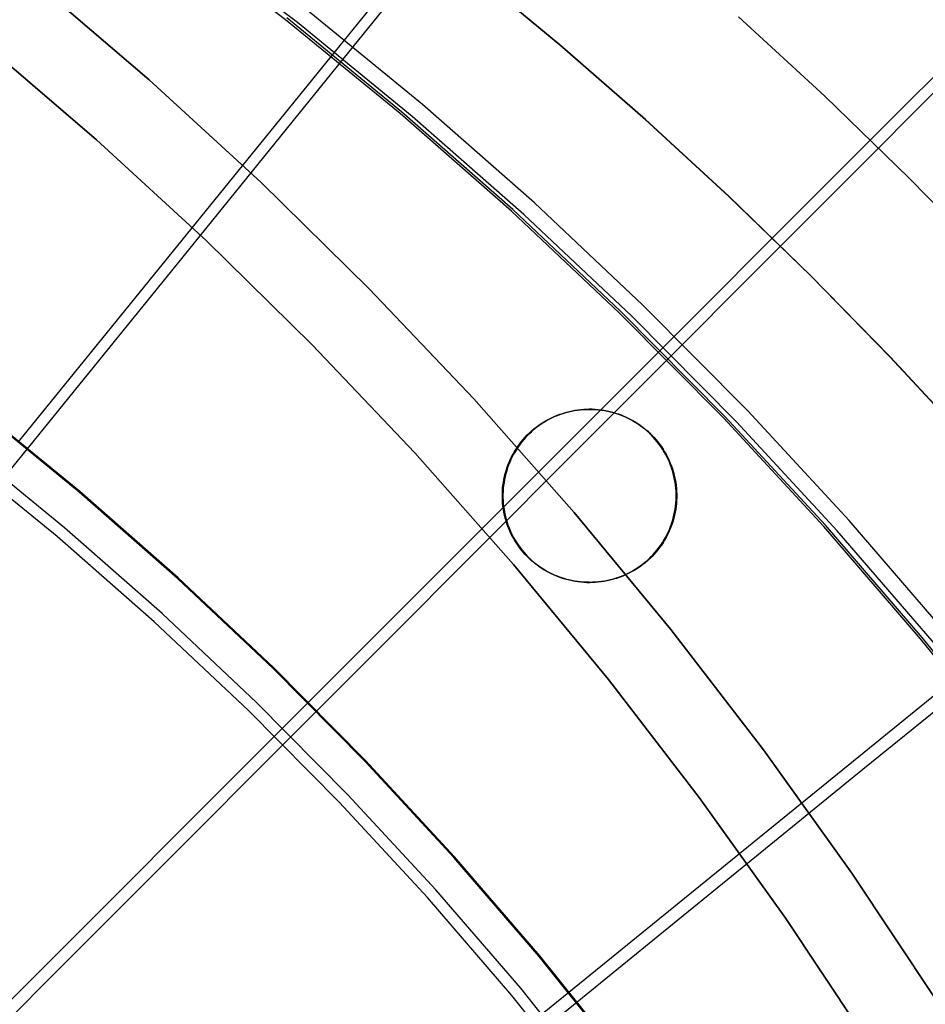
# Model space of a CAD drawing. Header units: millimetres. Extents: x 20498 to 21098, y 1199 to 1799.
# Tile 97 of 110: x 20915 to 20959, y 1616 to 1664. Entities that reach past the tile are written whole.
import ezdxf

# ---------------------------------------------------------------- set-up
doc = ezdxf.new("R2010")
doc.units = ezdxf.units.MM
doc.layers.add('Rico Pouf Ferm Living', color=7, linetype='Continuous', true_color=0x000000)

msp = doc.modelspace()

# ---------------------------------------------------------------- linework, layer by layer
at = {"layer": 'Rico Pouf Ferm Living'}
for p, q in [((20936.811, 1670.668, 57.379), (20929.932, 1662.197, 56.566)), ((20927.687, 1663.993, 56.568), (20921.892, 1668.406, 56.573)), ((20928.27, 1663.856, 386.883), (20922.46, 1668.281, 386.888)), ((20930.521, 1662.055, 386.88), (20934.12, 1666.496, 383.957)), ((20941.185, 1662.753, 0.069), (20936.891, 1666.313, 0.066)), ((20936.894, 1666.313, 5.457), (20941.188, 1662.753, 5.46)), ((20941.191, 1662.752, 10.852), (20936.897, 1666.312, 10.849)), ((20941.191, 1662.752, 10.852), (20936.897, 1666.312, 10.849)), ((20936.897, 1666.312, 10.849), (20941.191, 1662.752, 10.852)), ((20936.9, 1666.312, 15.203), (20941.193, 1662.752, 15.206)), ((20936.902, 1666.311, 19.558), (20941.196, 1662.751, 19.561)), ((20920.986, 1661.033, 54.798), (20915.315, 1665.885, 54.794)), ((20915.315, 1665.885, 54.794), (20920.986, 1661.033, 54.798)), ((20934.426, 1659.821, 388.696), (20928.752, 1664.462, 388.702)), ((20954.215, 1660.232, 10.86), (20949.975, 1664.134, 10.857)), ((20949.978, 1664.134, 15.211), (20954.217, 1660.232, 15.214)), ((20949.98, 1664.133, 19.566), (20954.22, 1660.231, 19.569)), ((20933.325, 1659.382, 56.562), (20927.687, 1663.993, 56.568)), ((20933.391, 1659.465, 54.565), (20927.75, 1664.078, 54.571)), ((20933.923, 1659.232, 386.877), (20928.27, 1663.856, 386.883)), ((20912.815, 1662.854, 59.823), (20918.382, 1658.091, 59.827)), ((20918.382, 1658.091, 59.827), (20912.815, 1662.854, 59.823)), ((20945.388, 1659.081, 0.072), (20941.185, 1662.753, 0.069)), ((20941.188, 1662.753, 5.46), (20945.391, 1659.08, 5.463)), ((20945.395, 1659.079, 10.855), (20941.191, 1662.752, 10.852)), ((20945.395, 1659.079, 10.855), (20941.191, 1662.752, 10.852)), ((20941.191, 1662.752, 10.852), (20945.395, 1659.079, 10.855)), ((20941.193, 1662.752, 15.206), (20945.397, 1659.079, 15.209)), ((20941.196, 1662.751, 19.561), (20945.399, 1659.079, 19.564)), ((20961.467, 1663.081, 58.554), (20957.662, 1659.277, 57.902)), ((20929.932, 1662.197, 56.566), (20914.54, 1643.241, 55.532)), ((20926.338, 1656.894, 390.001), (20930.521, 1662.055, 386.88)), ((20958.67, 1659.498, 377.413), (20960.599, 1661.431, 375.644)), ((20926.485, 1655.989, 54.802), (20920.986, 1661.033, 54.798)), ((20920.986, 1661.033, 54.798), (20926.485, 1655.989, 54.802)), ((20939.936, 1654.986, 388.689), (20934.426, 1659.821, 388.696)), ((20958.353, 1656.221, 10.863), (20954.215, 1660.232, 10.86)), ((20954.217, 1660.232, 15.214), (20958.355, 1656.221, 15.217)), ((20954.22, 1660.231, 19.569), (20958.357, 1656.22, 19.572)), ((20938.799, 1654.578, 56.556), (20933.325, 1659.382, 56.562)), ((20938.868, 1654.658, 54.559), (20933.391, 1659.465, 54.565)), ((20957.662, 1659.277, 57.902), (20953.766, 1655.383, 57.358)), ((20956.712, 1657.535, 379.127), (20958.67, 1659.498, 377.413)), ((20939.412, 1654.415, 386.87), (20933.923, 1659.232, 386.877)), ((20949.498, 1655.298, 0.075), (20945.388, 1659.081, 0.072)), ((20945.391, 1659.08, 5.463), (20949.501, 1655.298, 5.466)), ((20949.504, 1655.297, 10.857), (20945.395, 1659.079, 10.855)), ((20949.504, 1655.297, 10.857), (20945.395, 1659.079, 10.855)), ((20945.395, 1659.079, 10.855), (20949.504, 1655.297, 10.857)), ((20945.397, 1659.079, 15.209), (20949.507, 1655.297, 15.212)), ((20945.399, 1659.079, 19.564), (20949.509, 1655.296, 19.567)), ((20918.382, 1658.091, 59.827), (20923.782, 1653.138, 59.831)), ((20923.782, 1653.138, 59.831), (20918.382, 1658.091, 59.827)), ((20954.731, 1655.55, 380.786), (20956.712, 1657.535, 379.127)), ((20922.088, 1651.652, 392.9), (20926.338, 1656.894, 390.001)), ((20931.807, 1650.758, 54.806), (20926.485, 1655.989, 54.802)), ((20926.485, 1655.989, 54.802), (20931.807, 1650.758, 54.806)), ((20962.385, 1652.105, 10.866), (20958.353, 1656.221, 10.863)), ((20958.355, 1656.221, 15.217), (20962.387, 1652.105, 15.22)), ((20958.357, 1656.22, 19.572), (20962.39, 1652.104, 19.575)), ((20952.731, 1653.547, 382.39), (20954.731, 1655.55, 380.786)), ((20945.274, 1649.963, 388.683), (20939.936, 1654.986, 388.689)), ((20953.766, 1655.383, 57.358), (20946.048, 1647.667, 56.546)), ((20953.509, 1651.41, 0.077), (20949.498, 1655.298, 0.075)), ((20949.501, 1655.298, 5.466), (20953.512, 1651.41, 5.469)), ((20953.515, 1651.409, 10.86), (20949.504, 1655.297, 10.857)), ((20953.515, 1651.409, 10.86), (20949.504, 1655.297, 10.857)), ((20949.504, 1655.297, 10.857), (20953.515, 1651.409, 10.86)), ((20949.507, 1655.297, 15.212), (20953.518, 1651.409, 15.215)), ((20949.509, 1655.296, 19.567), (20953.52, 1651.408, 19.569)), ((20944.104, 1649.586, 56.549), (20938.799, 1654.578, 56.556)), ((20944.175, 1649.664, 54.552), (20938.868, 1654.658, 54.559)), ((20944.731, 1649.41, 386.864), (20939.412, 1654.415, 386.87)), ((20950.72, 1651.531, 383.937), (20952.731, 1653.547, 382.39)), ((20923.782, 1653.138, 59.831), (20929.007, 1648.002, 59.835)), ((20929.007, 1648.002, 59.835), (20923.782, 1653.138, 59.831)), ((20917.794, 1646.356, 395.577), (20922.088, 1651.652, 392.9)), ((20946.681, 1647.485, 386.861), (20950.72, 1651.531, 383.937)), ((20957.418, 1647.42, 0.08), (20953.509, 1651.41, 0.077)), ((20953.512, 1651.41, 5.469), (20957.421, 1647.42, 5.472)), ((20957.424, 1647.419, 10.863), (20953.515, 1651.409, 10.86)), ((20957.424, 1647.419, 10.863), (20953.515, 1651.409, 10.86)), ((20953.515, 1651.409, 10.86), (20957.424, 1647.419, 10.863)), ((20953.518, 1651.409, 15.215), (20957.426, 1647.419, 15.218)), ((20953.52, 1651.408, 19.569), (20957.429, 1647.418, 19.572)), ((20936.946, 1645.346, 54.81), (20931.807, 1650.758, 54.806)), ((20931.807, 1650.758, 54.806), (20936.946, 1645.346, 54.81)), ((20949.231, 1644.414, 56.542), (20944.104, 1649.586, 56.549)), ((20949.305, 1644.489, 54.545), (20944.175, 1649.664, 54.552)), ((20950.435, 1644.757, 388.676), (20945.274, 1649.963, 388.683)), ((20949.873, 1644.223, 386.856), (20944.731, 1649.41, 386.864)), ((20946.048, 1647.667, 56.546), (20928.781, 1630.402, 55.515)), ((20929.007, 1648.002, 59.835), (20934.052, 1642.689, 59.838)), ((20934.052, 1642.689, 59.838), (20929.007, 1648.002, 59.835)), ((20941.988, 1642.785, 389.982), (20946.681, 1647.485, 386.861)), ((20961.22, 1643.332, 0.083), (20957.418, 1647.42, 0.08)), ((20957.421, 1647.42, 5.472), (20961.223, 1643.332, 5.474)), ((20961.226, 1643.331, 10.866), (20957.424, 1647.419, 10.863)), ((20961.226, 1643.331, 10.866), (20957.424, 1647.419, 10.863)), ((20957.424, 1647.419, 10.863), (20961.226, 1643.331, 10.866)), ((20957.426, 1647.419, 15.218), (20961.228, 1643.331, 15.22)), ((20957.429, 1647.418, 19.572), (20961.231, 1643.33, 19.575)), ((20913.48, 1641.035, 398.031), (20917.794, 1646.356, 395.577)), ((20941.894, 1639.76, 54.813), (20936.946, 1645.346, 54.81)), ((20936.946, 1645.346, 54.81), (20941.894, 1639.76, 54.813)), ((20917.539, 1640.754, 55.529), (20912.557, 1644.829, 55.534)), ((20917.566, 1640.792, 53.53), (20912.583, 1644.868, 53.535)), ((20941.609, 1644.716, 10.854), (20941.753, 1644.749, 10.854)), ((20941.624, 1644.714, 38.07), (20941.768, 1644.746, 38.07)), ((20941.753, 1644.749, 10.854), (20941.898, 1644.776, 10.854)), ((20941.768, 1644.746, 38.07), (20941.913, 1644.773, 38.07)), ((20941.928, 1644.77, 65.286), (20941.784, 1644.743, 65.286)), ((20941.898, 1644.776, 10.854), (20942.043, 1644.798, 10.854)), ((20941.913, 1644.773, 38.07), (20942.059, 1644.795, 38.07)), ((20942.074, 1644.793, 65.286), (20941.928, 1644.77, 65.286)), ((20942.043, 1644.798, 10.854), (20942.19, 1644.815, 10.854)), ((20942.059, 1644.795, 38.07), (20942.205, 1644.812, 38.07)), ((20942.22, 1644.81, 65.286), (20942.074, 1644.793, 65.286)), ((20942.19, 1644.815, 10.854), (20942.336, 1644.827, 10.854)), ((20942.205, 1644.812, 38.07), (20942.352, 1644.824, 38.07)), ((20942.367, 1644.822, 65.286), (20942.22, 1644.81, 65.286)), ((20942.336, 1644.827, 10.854), (20942.484, 1644.834, 10.854)), ((20942.352, 1644.824, 38.07), (20942.499, 1644.831, 38.07)), ((20942.514, 1644.828, 65.286), (20942.367, 1644.822, 65.286)), ((20942.484, 1644.834, 10.854), (20942.631, 1644.835, 10.854)), ((20942.499, 1644.831, 38.07), (20942.646, 1644.833, 38.07)), ((20942.662, 1644.83, 65.286), (20942.514, 1644.828, 65.286)), ((20942.631, 1644.835, 10.854), (20942.662, 1644.83, 65.286)), ((20942.778, 1644.834, 10.854), (20942.631, 1644.835, 10.854)), ((20942.646, 1644.833, 38.07), (20942.794, 1644.831, 38.07)), ((20942.662, 1644.83, 65.286), (20942.809, 1644.828, 65.286)), ((20942.925, 1644.827, 10.855), (20942.778, 1644.834, 10.854)), ((20942.794, 1644.831, 38.07), (20942.941, 1644.824, 38.071)), ((20942.809, 1644.828, 65.286), (20942.956, 1644.822, 65.287)), ((20943.072, 1644.815, 10.855), (20942.925, 1644.827, 10.855)), ((20942.941, 1644.824, 38.071), (20943.088, 1644.812, 38.071)), ((20942.956, 1644.822, 65.287), (20943.103, 1644.81, 65.287)), ((20943.219, 1644.798, 10.855), (20943.072, 1644.815, 10.855)), ((20943.088, 1644.812, 38.071), (20943.234, 1644.795, 38.071)), ((20943.103, 1644.81, 65.287), (20943.249, 1644.793, 65.287)), ((20943.364, 1644.776, 10.855), (20943.219, 1644.798, 10.855)), ((20943.234, 1644.795, 38.071), (20943.38, 1644.773, 38.071)), ((20943.249, 1644.793, 65.287), (20943.395, 1644.77, 65.287)), ((20943.509, 1644.749, 10.855), (20943.364, 1644.776, 10.855)), ((20943.38, 1644.773, 38.071), (20943.524, 1644.746, 38.071)), ((20943.395, 1644.77, 65.287), (20943.54, 1644.743, 65.287)), ((20943.653, 1644.716, 10.855), (20943.509, 1644.749, 10.855)), ((20943.524, 1644.746, 38.071), (20943.668, 1644.714, 38.071)), ((20955.412, 1639.375, 388.668), (20950.435, 1644.757, 388.676)), ((20940.389, 1644.211, 10.853), (20940.516, 1644.285, 10.853)), ((20940.405, 1644.208, 38.069), (20940.532, 1644.283, 38.069)), ((20940.547, 1644.28, 65.285), (20940.42, 1644.205, 65.285)), ((20940.516, 1644.285, 10.853), (20940.646, 1644.355, 10.853)), ((20940.532, 1644.283, 38.069), (20940.661, 1644.353, 38.069)), ((20940.677, 1644.35, 65.285), (20940.547, 1644.28, 65.285)), ((20940.646, 1644.355, 10.853), (20940.778, 1644.421, 10.853)), ((20940.661, 1644.353, 38.069), (20940.793, 1644.419, 38.069)), ((20940.808, 1644.416, 65.285), (20940.677, 1644.35, 65.285)), ((20940.778, 1644.421, 10.853), (20940.912, 1644.482, 10.853)), ((20940.793, 1644.419, 38.069), (20940.927, 1644.48, 38.069)), ((20940.942, 1644.477, 65.285), (20940.808, 1644.416, 65.285)), ((20940.912, 1644.482, 10.853), (20941.048, 1644.539, 10.853)), ((20940.927, 1644.48, 38.069), (20941.063, 1644.536, 38.069)), ((20941.079, 1644.534, 65.285), (20940.942, 1644.477, 65.285)), ((20941.048, 1644.539, 10.853), (20941.186, 1644.59, 10.853)), ((20941.063, 1644.536, 38.069), (20941.201, 1644.588, 38.069)), ((20941.216, 1644.585, 65.285), (20941.079, 1644.534, 65.285)), ((20941.186, 1644.59, 10.853), (20941.325, 1644.637, 10.854)), ((20941.201, 1644.588, 38.069), (20941.341, 1644.635, 38.07)), ((20941.356, 1644.632, 65.286), (20941.216, 1644.585, 65.285)), ((20941.325, 1644.637, 10.854), (20941.467, 1644.679, 10.854)), ((20941.341, 1644.635, 38.07), (20941.482, 1644.677, 38.07)), ((20941.497, 1644.674, 65.286), (20941.356, 1644.632, 65.286)), ((20941.467, 1644.679, 10.854), (20941.609, 1644.716, 10.854)), ((20941.482, 1644.677, 38.07), (20941.624, 1644.714, 38.07)), ((20941.64, 1644.711, 65.286), (20941.497, 1644.674, 65.286)), ((20941.784, 1644.743, 65.286), (20941.64, 1644.711, 65.286)), ((20943.54, 1644.743, 65.287), (20943.684, 1644.711, 65.287)), ((20943.795, 1644.679, 10.855), (20943.653, 1644.716, 10.855)), ((20943.668, 1644.714, 38.071), (20943.811, 1644.677, 38.071)), ((20943.684, 1644.711, 65.287), (20943.826, 1644.674, 65.287)), ((20943.937, 1644.637, 10.855), (20943.795, 1644.679, 10.855)), ((20943.811, 1644.677, 38.071), (20943.952, 1644.635, 38.071)), ((20943.826, 1644.674, 65.287), (20943.967, 1644.632, 65.287)), ((20944.076, 1644.59, 10.855), (20943.937, 1644.637, 10.855)), ((20943.952, 1644.635, 38.071), (20944.092, 1644.588, 38.071)), ((20943.967, 1644.632, 65.287), (20944.107, 1644.585, 65.287)), ((20944.214, 1644.539, 10.855), (20944.076, 1644.59, 10.855)), ((20944.092, 1644.588, 38.071), (20944.23, 1644.536, 38.071)), ((20944.107, 1644.585, 65.287), (20944.245, 1644.534, 65.287)), ((20944.35, 1644.482, 10.855), (20944.214, 1644.539, 10.855)), ((20944.23, 1644.536, 38.071), (20944.366, 1644.48, 38.071)), ((20944.245, 1644.534, 65.287), (20944.381, 1644.477, 65.287)), ((20944.484, 1644.421, 10.856), (20944.35, 1644.482, 10.855)), ((20944.366, 1644.48, 38.071), (20944.5, 1644.419, 38.072)), ((20944.381, 1644.477, 65.287), (20944.515, 1644.416, 65.288)), ((20944.616, 1644.355, 10.856), (20944.484, 1644.421, 10.856)), ((20944.5, 1644.419, 38.072), (20944.632, 1644.353, 38.072)), ((20944.515, 1644.416, 65.288), (20944.647, 1644.35, 65.288)), ((20944.746, 1644.285, 10.856), (20944.616, 1644.355, 10.856)), ((20944.632, 1644.353, 38.072), (20944.761, 1644.283, 38.072)), ((20944.647, 1644.35, 65.288), (20944.777, 1644.28, 65.288)), ((20944.873, 1644.211, 10.856), (20944.746, 1644.285, 10.856)), ((20944.761, 1644.283, 38.072), (20944.888, 1644.208, 38.072)), ((20944.777, 1644.28, 65.288), (20944.904, 1644.205, 65.288)), ((20954.177, 1639.066, 56.534), (20949.231, 1644.414, 56.542)), ((20954.253, 1639.139, 54.537), (20949.305, 1644.489, 54.545)), ((20939.797, 1643.774, 10.853), (20939.909, 1643.869, 10.853)), ((20939.813, 1643.771, 38.069), (20939.925, 1643.867, 38.069)), ((20939.94, 1643.864, 65.285), (20939.828, 1643.769, 65.285)), ((20939.909, 1643.869, 10.853), (20940.025, 1643.961, 10.853)), ((20939.925, 1643.867, 38.069), (20940.04, 1643.958, 38.069)), ((20940.056, 1643.956, 65.285), (20939.94, 1643.864, 65.285)), ((20940.025, 1643.961, 10.853), (20940.143, 1644.048, 10.853)), ((20940.04, 1643.958, 38.069), (20940.159, 1644.046, 38.069)), ((20940.174, 1644.043, 65.285), (20940.056, 1643.956, 65.285)), ((20940.143, 1644.048, 10.853), (20940.265, 1644.132, 10.853)), ((20940.159, 1644.046, 38.069), (20940.28, 1644.129, 38.069)), ((20940.296, 1644.126, 65.285), (20940.174, 1644.043, 65.285)), ((20940.265, 1644.132, 10.853), (20940.389, 1644.211, 10.853)), ((20940.28, 1644.129, 38.069), (20940.405, 1644.208, 38.069)), ((20940.42, 1644.205, 65.285), (20940.296, 1644.126, 65.285)), ((20944.997, 1644.132, 10.856), (20944.873, 1644.211, 10.856)), ((20944.888, 1644.208, 38.072), (20945.012, 1644.129, 38.072)), ((20944.904, 1644.205, 65.288), (20945.028, 1644.126, 65.288)), ((20945.119, 1644.048, 10.856), (20944.997, 1644.132, 10.856)), ((20945.012, 1644.129, 38.072), (20945.134, 1644.046, 38.072)), ((20945.028, 1644.126, 65.288), (20945.149, 1644.043, 65.288)), ((20945.237, 1643.961, 10.856), (20945.119, 1644.048, 10.856)), ((20945.134, 1644.046, 38.072), (20945.253, 1643.958, 38.072)), ((20945.149, 1644.043, 65.288), (20945.268, 1643.956, 65.288)), ((20945.353, 1643.869, 10.856), (20945.237, 1643.961, 10.856)), ((20945.253, 1643.958, 38.072), (20945.368, 1643.867, 38.072)), ((20945.268, 1643.956, 65.288), (20945.383, 1643.864, 65.288)), ((20945.465, 1643.774, 10.856), (20945.353, 1643.869, 10.856)), ((20945.368, 1643.867, 38.072), (20945.48, 1643.771, 38.072)), ((20945.383, 1643.864, 65.288), (20945.496, 1643.769, 65.288)), ((20954.832, 1638.861, 386.849), (20949.873, 1644.223, 386.856)), ((20939.289, 1643.242, 10.852), (20939.383, 1643.355, 10.853)), ((20939.305, 1643.239, 38.068), (20939.399, 1643.352, 38.069)), ((20939.414, 1643.35, 65.285), (20939.32, 1643.236, 65.284)), ((20939.383, 1643.355, 10.853), (20939.481, 1643.465, 10.853)), ((20939.399, 1643.352, 38.069), (20939.497, 1643.462, 38.069)), ((20939.512, 1643.46, 65.285), (20939.414, 1643.35, 65.285)), ((20939.481, 1643.465, 10.853), (20939.583, 1643.572, 10.853)), ((20939.497, 1643.462, 38.069), (20939.598, 1643.569, 38.069)), ((20939.614, 1643.566, 65.285), (20939.512, 1643.46, 65.285)), ((20939.583, 1643.572, 10.853), (20939.688, 1643.675, 10.853)), ((20939.598, 1643.569, 38.069), (20939.704, 1643.672, 38.069)), ((20939.719, 1643.669, 65.285), (20939.614, 1643.566, 65.285)), ((20939.688, 1643.675, 10.853), (20939.797, 1643.774, 10.853)), ((20939.704, 1643.672, 38.069), (20939.813, 1643.771, 38.069)), ((20939.828, 1643.769, 65.285), (20939.719, 1643.669, 65.285)), ((20945.574, 1643.675, 10.856), (20945.465, 1643.774, 10.856)), ((20945.48, 1643.771, 38.072), (20945.589, 1643.672, 38.072)), ((20945.496, 1643.769, 65.288), (20945.604, 1643.669, 65.288)), ((20945.679, 1643.572, 10.856), (20945.574, 1643.675, 10.856)), ((20945.589, 1643.672, 38.072), (20945.694, 1643.569, 38.072)), ((20945.604, 1643.669, 65.288), (20945.71, 1643.566, 65.288)), ((20945.781, 1643.465, 10.856), (20945.679, 1643.572, 10.856)), ((20945.694, 1643.569, 38.072), (20945.796, 1643.462, 38.072)), ((20945.71, 1643.566, 65.288), (20945.812, 1643.46, 65.288)), ((20945.879, 1643.355, 10.856), (20945.781, 1643.465, 10.856)), ((20945.796, 1643.462, 38.072), (20945.894, 1643.352, 38.072)), ((20945.812, 1643.46, 65.288), (20945.909, 1643.35, 65.288)), ((20945.973, 1643.242, 10.857), (20945.879, 1643.355, 10.856)), ((20945.894, 1643.352, 38.072), (20945.988, 1643.239, 38.073)), ((20945.909, 1643.35, 65.288), (20946.004, 1643.236, 65.289)), ((20916.812, 1639.005, 399.934), (20911.871, 1643.047, 399.939)), ((20938.954, 1642.758, 10.852), (20939.031, 1642.883, 10.852)), ((20938.969, 1642.755, 38.068), (20939.047, 1642.88, 38.068)), ((20939.062, 1642.878, 65.284), (20938.985, 1642.752, 65.284)), ((20939.031, 1642.883, 10.852), (20939.113, 1643.005, 10.852)), ((20939.047, 1642.88, 38.068), (20939.128, 1643.003, 38.068)), ((20939.144, 1643, 65.284), (20939.062, 1642.878, 65.284)), ((20939.113, 1643.005, 10.852), (20939.199, 1643.125, 10.852)), ((20939.128, 1643.003, 38.068), (20939.214, 1643.122, 38.068)), ((20939.23, 1643.12, 65.284), (20939.144, 1643, 65.284)), ((20939.199, 1643.125, 10.852), (20939.289, 1643.242, 10.852)), ((20939.214, 1643.122, 38.068), (20939.305, 1643.239, 38.068)), ((20939.32, 1643.236, 65.284), (20939.23, 1643.12, 65.284)), ((20946.063, 1643.125, 10.857), (20945.973, 1643.242, 10.857)), ((20945.988, 1643.239, 38.073), (20946.078, 1643.122, 38.073)), ((20946.004, 1643.236, 65.289), (20946.094, 1643.12, 65.289)), ((20946.149, 1643.005, 10.857), (20946.063, 1643.125, 10.857)), ((20946.078, 1643.122, 38.073), (20946.164, 1643.003, 38.073)), ((20946.094, 1643.12, 65.289), (20946.18, 1643, 65.289)), ((20946.231, 1642.883, 10.857), (20946.149, 1643.005, 10.857)), ((20946.164, 1643.003, 38.073), (20946.246, 1642.88, 38.073)), ((20946.18, 1643, 65.289), (20946.262, 1642.878, 65.289)), ((20946.308, 1642.758, 10.857), (20946.231, 1642.883, 10.857)), ((20946.246, 1642.88, 38.073), (20946.324, 1642.755, 38.073)), ((20946.262, 1642.878, 65.289), (20946.339, 1642.752, 65.289)), ((20916.445, 1638.576, 398.028), (20911.519, 1642.605, 398.033)), ((20934.052, 1642.689, 59.838), (20938.911, 1637.205, 59.842)), ((20938.911, 1637.205, 59.842), (20934.052, 1642.689, 59.838)), ((20937.22, 1638.01, 392.882), (20941.988, 1642.785, 389.982)), ((20938.688, 1642.232, 10.852), (20938.748, 1642.367, 10.852)), ((20938.704, 1642.229, 38.068), (20938.763, 1642.364, 38.068)), ((20938.779, 1642.362, 65.284), (20938.719, 1642.227, 65.284)), ((20938.748, 1642.367, 10.852), (20938.812, 1642.499, 10.852)), ((20938.763, 1642.364, 38.068), (20938.827, 1642.497, 38.068)), ((20938.843, 1642.494, 65.284), (20938.779, 1642.362, 65.284)), ((20938.812, 1642.499, 10.852), (20938.881, 1642.63, 10.852)), ((20938.827, 1642.497, 38.068), (20938.896, 1642.627, 38.068)), ((20938.911, 1642.625, 65.284), (20938.843, 1642.494, 65.284)), ((20938.881, 1642.63, 10.852), (20938.954, 1642.758, 10.852)), ((20938.896, 1642.627, 38.068), (20938.969, 1642.755, 38.068)), ((20938.985, 1642.752, 65.284), (20938.911, 1642.625, 65.284)), ((20946.381, 1642.63, 10.857), (20946.308, 1642.758, 10.857)), ((20946.324, 1642.755, 38.073), (20946.397, 1642.627, 38.073)), ((20946.339, 1642.752, 65.289), (20946.412, 1642.625, 65.289)), ((20946.45, 1642.499, 10.857), (20946.381, 1642.63, 10.857)), ((20946.397, 1642.627, 38.073), (20946.465, 1642.497, 38.073)), ((20946.412, 1642.625, 65.289), (20946.481, 1642.494, 65.289)), ((20946.514, 1642.367, 10.857), (20946.45, 1642.499, 10.857)), ((20946.465, 1642.497, 38.073), (20946.53, 1642.364, 38.073)), ((20946.481, 1642.494, 65.289), (20946.545, 1642.362, 65.289)), ((20946.574, 1642.232, 10.857), (20946.514, 1642.367, 10.857)), ((20946.53, 1642.364, 38.073), (20946.589, 1642.229, 38.073)), ((20946.545, 1642.362, 65.289), (20946.604, 1642.227, 65.289)), ((20938.538, 1641.816, 10.852), (20938.583, 1641.957, 10.852)), ((20938.554, 1641.814, 38.068), (20938.599, 1641.954, 38.068)), ((20938.614, 1641.951, 65.284), (20938.569, 1641.811, 65.284)), ((20938.583, 1641.957, 10.852), (20938.633, 1642.095, 10.852)), ((20938.599, 1641.954, 38.068), (20938.649, 1642.093, 38.068)), ((20938.664, 1642.09, 65.284), (20938.614, 1641.951, 65.284)), ((20938.633, 1642.095, 10.852), (20938.688, 1642.232, 10.852)), ((20938.649, 1642.093, 38.068), (20938.704, 1642.229, 38.068)), ((20938.719, 1642.227, 65.284), (20938.664, 1642.09, 65.284)), ((20946.628, 1642.095, 10.857), (20946.574, 1642.232, 10.857)), ((20946.589, 1642.229, 38.073), (20946.644, 1642.093, 38.073)), ((20946.604, 1642.227, 65.289), (20946.659, 1642.09, 65.289)), ((20946.678, 1641.957, 10.857), (20946.628, 1642.095, 10.857)), ((20946.644, 1642.093, 38.073), (20946.694, 1641.954, 38.073)), ((20946.659, 1642.09, 65.289), (20946.709, 1641.951, 65.289)), ((20946.724, 1641.816, 10.857), (20946.678, 1641.957, 10.857)), ((20946.694, 1641.954, 38.073), (20946.739, 1641.814, 38.073)), ((20946.709, 1641.951, 65.289), (20946.754, 1641.811, 65.289)), ((20938.407, 1641.242, 10.852), (20938.432, 1641.388, 10.852)), ((20938.422, 1641.24, 38.068), (20938.448, 1641.385, 38.068)), ((20938.432, 1641.388, 10.852), (20938.463, 1641.532, 10.852)), ((20938.463, 1641.382, 65.284), (20938.438, 1641.237, 65.284)), ((20938.448, 1641.385, 38.068), (20938.478, 1641.529, 38.068)), ((20938.463, 1641.532, 10.852), (20938.498, 1641.675, 10.852)), ((20938.493, 1641.527, 65.284), (20938.463, 1641.382, 65.284)), ((20938.478, 1641.529, 38.068), (20938.513, 1641.672, 38.068)), ((20938.529, 1641.67, 65.284), (20938.493, 1641.527, 65.284)), ((20938.498, 1641.675, 10.852), (20938.538, 1641.816, 10.852)), ((20938.513, 1641.672, 38.068), (20938.554, 1641.814, 38.068)), ((20938.569, 1641.811, 65.284), (20938.529, 1641.67, 65.284)), ((20946.764, 1641.675, 10.857), (20946.724, 1641.816, 10.857)), ((20946.739, 1641.814, 38.073), (20946.779, 1641.672, 38.073)), ((20946.754, 1641.811, 65.289), (20946.795, 1641.67, 65.289)), ((20946.799, 1641.532, 10.857), (20946.764, 1641.675, 10.857)), ((20946.779, 1641.672, 38.073), (20946.815, 1641.529, 38.073)), ((20946.795, 1641.67, 65.289), (20946.83, 1641.527, 65.289)), ((20946.83, 1641.388, 10.857), (20946.799, 1641.532, 10.857)), ((20946.815, 1641.529, 38.073), (20946.845, 1641.385, 38.073)), ((20946.83, 1641.527, 65.289), (20946.861, 1641.382, 65.289)), ((20946.855, 1641.242, 10.857), (20946.83, 1641.388, 10.857)), ((20946.845, 1641.385, 38.073), (20946.871, 1641.24, 38.073)), ((20946.861, 1641.382, 65.289), (20946.886, 1641.237, 65.289)), ((20938.361, 1640.803, 10.852), (20938.371, 1640.95, 10.852)), ((20938.371, 1640.95, 10.852), (20938.386, 1641.097, 10.852)), ((20938.376, 1640.8, 38.068), (20938.387, 1640.947, 38.068)), ((20938.386, 1641.097, 10.852), (20938.407, 1641.242, 10.852)), ((20938.387, 1640.947, 38.068), (20938.402, 1641.094, 38.068)), ((20938.402, 1640.945, 65.284), (20938.392, 1640.798, 65.284)), ((20938.402, 1641.094, 38.068), (20938.422, 1641.24, 38.068)), ((20938.417, 1641.091, 65.284), (20938.402, 1640.945, 65.284)), ((20938.438, 1641.237, 65.284), (20938.417, 1641.091, 65.284)), ((20946.875, 1641.097, 10.857), (20946.855, 1641.242, 10.857)), ((20946.871, 1641.24, 38.073), (20946.891, 1641.094, 38.073)), ((20946.891, 1640.95, 10.857), (20946.875, 1641.097, 10.857)), ((20946.886, 1641.237, 65.289), (20946.906, 1641.091, 65.289)), ((20946.891, 1641.094, 38.073), (20946.906, 1640.947, 38.073)), ((20946.901, 1640.803, 10.857), (20946.891, 1640.95, 10.857)), ((20946.906, 1641.091, 65.289), (20946.922, 1640.945, 65.289)), ((20946.906, 1640.947, 38.073), (20946.916, 1640.8, 38.073)), ((20946.922, 1640.945, 65.289), (20946.932, 1640.798, 65.289)), ((20922.376, 1636.509, 55.523), (20917.539, 1640.754, 55.529)), ((20922.405, 1636.546, 53.524), (20917.566, 1640.792, 53.53)), ((20938.386, 1640.577, 65.284), (20938.355, 1640.582, 10.852)), ((20938.356, 1640.656, 10.852), (20938.361, 1640.803, 10.852)), ((20938.356, 1640.509, 10.852), (20938.356, 1640.656, 10.852)), ((20938.361, 1640.361, 10.852), (20938.356, 1640.509, 10.852)), ((20938.371, 1640.653, 38.068), (20938.376, 1640.8, 38.068)), ((20938.371, 1640.506, 38.068), (20938.371, 1640.653, 38.068)), ((20938.376, 1640.359, 38.068), (20938.371, 1640.506, 38.068)), ((20938.392, 1640.798, 65.284), (20938.387, 1640.651, 65.284)), ((20938.387, 1640.651, 65.284), (20938.387, 1640.503, 65.284)), ((20938.387, 1640.503, 65.284), (20938.392, 1640.356, 65.284)), ((20946.906, 1640.656, 10.857), (20946.901, 1640.803, 10.857)), ((20946.901, 1640.361, 10.857), (20946.906, 1640.509, 10.857)), ((20946.906, 1640.509, 10.857), (20946.906, 1640.656, 10.857)), ((20946.937, 1640.577, 65.289), (20946.907, 1640.582, 10.857)), ((20946.916, 1640.8, 38.073), (20946.921, 1640.653, 38.073)), ((20946.921, 1640.506, 38.073), (20946.916, 1640.359, 38.073)), ((20946.921, 1640.653, 38.073), (20946.921, 1640.506, 38.073)), ((20946.932, 1640.798, 65.289), (20946.937, 1640.651, 65.289)), ((20946.937, 1640.503, 65.289), (20946.932, 1640.356, 65.289)), ((20946.937, 1640.651, 65.289), (20946.937, 1640.503, 65.289)), ((20938.371, 1640.214, 10.852), (20938.361, 1640.361, 10.852)), ((20938.386, 1640.068, 10.852), (20938.371, 1640.214, 10.852)), ((20938.387, 1640.212, 38.068), (20938.376, 1640.359, 38.068)), ((20938.407, 1639.922, 10.852), (20938.386, 1640.068, 10.852)), ((20938.402, 1640.065, 38.068), (20938.387, 1640.212, 38.068)), ((20938.392, 1640.356, 65.284), (20938.402, 1640.209, 65.284)), ((20938.402, 1640.209, 65.284), (20938.417, 1640.063, 65.284)), ((20938.422, 1639.919, 38.068), (20938.402, 1640.065, 38.068)), ((20938.432, 1639.777, 10.852), (20938.407, 1639.922, 10.852)), ((20938.417, 1640.063, 65.284), (20938.438, 1639.917, 65.284)), ((20938.448, 1639.774, 38.068), (20938.422, 1639.919, 38.068)), ((20938.438, 1639.917, 65.284), (20938.463, 1639.772, 65.284)), ((20946.83, 1639.777, 10.857), (20946.855, 1639.922, 10.857)), ((20946.871, 1639.919, 38.073), (20946.845, 1639.774, 38.073)), ((20946.855, 1639.922, 10.857), (20946.875, 1640.068, 10.857)), ((20946.886, 1639.917, 65.289), (20946.861, 1639.772, 65.289)), ((20946.891, 1640.065, 38.073), (20946.871, 1639.919, 38.073)), ((20946.875, 1640.068, 10.857), (20946.891, 1640.214, 10.857)), ((20946.906, 1640.063, 65.289), (20946.886, 1639.917, 65.289)), ((20946.891, 1640.214, 10.857), (20946.901, 1640.361, 10.857)), ((20946.906, 1640.212, 38.073), (20946.891, 1640.065, 38.073)), ((20946.916, 1640.359, 38.073), (20946.906, 1640.212, 38.073)), ((20946.922, 1640.209, 65.289), (20946.906, 1640.063, 65.289)), ((20946.932, 1640.356, 65.289), (20946.922, 1640.209, 65.289)), ((20938.463, 1639.633, 10.852), (20938.432, 1639.777, 10.852)), ((20938.478, 1639.63, 38.068), (20938.448, 1639.774, 38.068)), ((20938.463, 1639.772, 65.284), (20938.493, 1639.627, 65.284)), ((20938.498, 1639.49, 10.852), (20938.463, 1639.633, 10.852)), ((20938.513, 1639.487, 38.068), (20938.478, 1639.63, 38.068)), ((20938.493, 1639.627, 65.284), (20938.529, 1639.484, 65.284)), ((20938.538, 1639.348, 10.852), (20938.498, 1639.49, 10.852)), ((20938.554, 1639.345, 38.068), (20938.513, 1639.487, 38.068)), ((20938.529, 1639.484, 65.284), (20938.569, 1639.343, 65.284)), ((20946.647, 1634.007, 54.817), (20941.894, 1639.76, 54.813)), ((20941.894, 1639.76, 54.813), (20946.647, 1634.007, 54.817)), ((20946.724, 1639.348, 10.857), (20946.764, 1639.49, 10.857)), ((20946.779, 1639.487, 38.073), (20946.739, 1639.345, 38.073)), ((20946.795, 1639.484, 65.289), (20946.754, 1639.343, 65.289)), ((20946.764, 1639.49, 10.857), (20946.799, 1639.633, 10.857)), ((20946.815, 1639.63, 38.073), (20946.779, 1639.487, 38.073)), ((20946.83, 1639.627, 65.289), (20946.795, 1639.484, 65.289)), ((20946.799, 1639.633, 10.857), (20946.83, 1639.777, 10.857)), ((20946.845, 1639.774, 38.073), (20946.815, 1639.63, 38.073)), ((20946.861, 1639.772, 65.289), (20946.83, 1639.627, 65.289)), ((20921.611, 1634.794, 399.928), (20916.812, 1639.005, 399.934)), ((20938.583, 1639.208, 10.852), (20938.538, 1639.348, 10.852)), ((20938.599, 1639.205, 38.068), (20938.554, 1639.345, 38.068)), ((20938.569, 1639.343, 65.284), (20938.614, 1639.202, 65.284)), ((20938.633, 1639.069, 10.853), (20938.583, 1639.208, 10.852)), ((20938.649, 1639.066, 38.069), (20938.599, 1639.205, 38.068)), ((20938.614, 1639.202, 65.284), (20938.664, 1639.064, 65.285)), ((20938.688, 1638.932, 10.853), (20938.633, 1639.069, 10.853)), ((20938.704, 1638.93, 38.069), (20938.649, 1639.066, 38.069)), ((20938.664, 1639.064, 65.285), (20938.719, 1638.927, 65.285)), ((20946.574, 1638.932, 10.857), (20946.628, 1639.069, 10.857)), ((20946.644, 1639.066, 38.073), (20946.589, 1638.93, 38.073)), ((20946.659, 1639.064, 65.289), (20946.604, 1638.927, 65.289)), ((20946.628, 1639.069, 10.857), (20946.678, 1639.208, 10.857)), ((20946.694, 1639.205, 38.073), (20946.644, 1639.066, 38.073)), ((20946.709, 1639.202, 65.289), (20946.659, 1639.064, 65.289)), ((20946.678, 1639.208, 10.857), (20946.724, 1639.348, 10.857)), ((20946.739, 1639.345, 38.073), (20946.694, 1639.205, 38.073)), ((20946.754, 1639.343, 65.289), (20946.709, 1639.202, 65.289)), ((20958.934, 1633.55, 56.526), (20954.177, 1639.066, 56.534)), ((20959.012, 1633.62, 54.53), (20954.253, 1639.139, 54.537)), ((20960.199, 1633.824, 388.66), (20955.412, 1639.375, 388.668)), ((20921.228, 1634.378, 398.022), (20916.445, 1638.576, 398.028)), ((20938.748, 1638.798, 10.853), (20938.688, 1638.932, 10.853)), ((20938.763, 1638.795, 38.069), (20938.704, 1638.93, 38.069)), ((20938.719, 1638.927, 65.285), (20938.779, 1638.792, 65.285)), ((20938.812, 1638.665, 10.853), (20938.748, 1638.798, 10.853)), ((20938.827, 1638.662, 38.069), (20938.763, 1638.795, 38.069)), ((20938.779, 1638.792, 65.285), (20938.843, 1638.66, 65.285)), ((20938.881, 1638.535, 10.853), (20938.812, 1638.665, 10.853)), ((20938.896, 1638.532, 38.069), (20938.827, 1638.662, 38.069)), ((20938.843, 1638.66, 65.285), (20938.911, 1638.529, 65.285)), ((20938.954, 1638.407, 10.853), (20938.881, 1638.535, 10.853)), ((20938.969, 1638.404, 38.069), (20938.896, 1638.532, 38.069)), ((20938.911, 1638.529, 65.285), (20938.985, 1638.401, 65.285)), ((20946.308, 1638.407, 10.857), (20946.381, 1638.535, 10.857)), ((20946.397, 1638.532, 38.073), (20946.324, 1638.404, 38.073)), ((20946.412, 1638.529, 65.289), (20946.339, 1638.401, 65.289)), ((20946.381, 1638.535, 10.857), (20946.45, 1638.665, 10.857)), ((20946.465, 1638.662, 38.073), (20946.397, 1638.532, 38.073)), ((20946.481, 1638.66, 65.289), (20946.412, 1638.529, 65.289)), ((20946.45, 1638.665, 10.857), (20946.514, 1638.798, 10.857)), ((20946.53, 1638.795, 38.073), (20946.465, 1638.662, 38.073)), ((20946.545, 1638.792, 65.289), (20946.481, 1638.66, 65.289)), ((20946.514, 1638.798, 10.857), (20946.574, 1638.932, 10.857)), ((20946.589, 1638.93, 38.073), (20946.53, 1638.795, 38.073)), ((20946.604, 1638.927, 65.289), (20946.545, 1638.792, 65.289)), ((20959.601, 1633.331, 386.841), (20954.832, 1638.861, 386.849)), ((20932.403, 1633.186, 395.559), (20937.22, 1638.01, 392.882)), ((20939.031, 1638.281, 10.853), (20938.954, 1638.407, 10.853)), ((20939.047, 1638.279, 38.069), (20938.969, 1638.404, 38.069)), ((20938.985, 1638.401, 65.285), (20939.062, 1638.276, 65.285)), ((20939.113, 1638.159, 10.853), (20939.031, 1638.281, 10.853)), ((20939.128, 1638.156, 38.069), (20939.047, 1638.279, 38.069)), ((20939.062, 1638.276, 65.285), (20939.144, 1638.154, 65.285)), ((20939.199, 1638.039, 10.853), (20939.113, 1638.159, 10.853)), ((20939.214, 1638.037, 38.069), (20939.128, 1638.156, 38.069)), ((20939.144, 1638.154, 65.285), (20939.23, 1638.034, 65.285)), ((20939.289, 1637.923, 10.853), (20939.199, 1638.039, 10.853)), ((20939.305, 1637.92, 38.069), (20939.214, 1638.037, 38.069)), ((20939.23, 1638.034, 65.285), (20939.32, 1637.918, 65.285)), ((20945.973, 1637.923, 10.857), (20946.063, 1638.039, 10.857)), ((20946.078, 1638.037, 38.073), (20945.988, 1637.92, 38.073)), ((20946.094, 1638.034, 65.289), (20946.004, 1637.918, 65.289)), ((20946.063, 1638.039, 10.857), (20946.149, 1638.159, 10.857)), ((20946.164, 1638.156, 38.073), (20946.078, 1638.037, 38.073)), ((20946.18, 1638.154, 65.289), (20946.094, 1638.034, 65.289)), ((20946.149, 1638.159, 10.857), (20946.231, 1638.281, 10.857)), ((20946.246, 1638.279, 38.073), (20946.164, 1638.156, 38.073)), ((20946.262, 1638.276, 65.289), (20946.18, 1638.154, 65.289)), ((20946.231, 1638.281, 10.857), (20946.308, 1638.407, 10.857)), ((20946.324, 1638.404, 38.073), (20946.246, 1638.279, 38.073)), ((20946.339, 1638.401, 65.289), (20946.262, 1638.276, 65.289)), ((20939.383, 1637.809, 10.853), (20939.289, 1637.923, 10.853)), ((20939.399, 1637.807, 38.069), (20939.305, 1637.92, 38.069)), ((20939.32, 1637.918, 65.285), (20939.414, 1637.804, 65.285)), ((20939.481, 1637.699, 10.853), (20939.383, 1637.809, 10.853)), ((20939.497, 1637.697, 38.069), (20939.399, 1637.807, 38.069)), ((20939.414, 1637.804, 65.285), (20939.512, 1637.694, 65.285)), ((20939.583, 1637.593, 10.853), (20939.481, 1637.699, 10.853)), ((20939.598, 1637.59, 38.069), (20939.497, 1637.697, 38.069)), ((20939.512, 1637.694, 65.285), (20939.614, 1637.588, 65.285)), ((20939.688, 1637.49, 10.853), (20939.583, 1637.593, 10.853)), ((20939.704, 1637.487, 38.069), (20939.598, 1637.59, 38.069)), ((20939.614, 1637.588, 65.285), (20939.719, 1637.485, 65.285)), ((20939.797, 1637.391, 10.853), (20939.688, 1637.49, 10.853)), ((20939.813, 1637.388, 38.069), (20939.704, 1637.487, 38.069)), ((20939.719, 1637.485, 65.285), (20939.828, 1637.385, 65.285)), ((20945.465, 1637.391, 10.857), (20945.574, 1637.49, 10.857)), ((20945.589, 1637.487, 38.073), (20945.48, 1637.388, 38.073)), ((20945.604, 1637.485, 65.289), (20945.496, 1637.385, 65.289)), ((20945.574, 1637.49, 10.857), (20945.679, 1637.593, 10.857)), ((20945.694, 1637.59, 38.073), (20945.589, 1637.487, 38.073)), ((20945.71, 1637.588, 65.289), (20945.604, 1637.485, 65.289)), ((20945.679, 1637.593, 10.857), (20945.781, 1637.699, 10.857)), ((20945.796, 1637.697, 38.073), (20945.694, 1637.59, 38.073)), ((20945.812, 1637.694, 65.289), (20945.71, 1637.588, 65.289)), ((20945.781, 1637.699, 10.857), (20945.879, 1637.809, 10.857)), ((20945.894, 1637.807, 38.073), (20945.796, 1637.697, 38.073)), ((20945.909, 1637.804, 65.289), (20945.812, 1637.694, 65.289)), ((20945.879, 1637.809, 10.857), (20945.973, 1637.923, 10.857)), ((20945.988, 1637.92, 38.073), (20945.894, 1637.807, 38.073)), ((20946.004, 1637.918, 65.289), (20945.909, 1637.804, 65.289)), ((20938.911, 1637.205, 59.842), (20943.577, 1631.556, 59.845)), ((20943.577, 1631.556, 59.845), (20938.911, 1637.205, 59.842)), ((20939.909, 1637.295, 10.853), (20939.797, 1637.391, 10.853)), ((20939.925, 1637.292, 38.069), (20939.813, 1637.388, 38.069)), ((20939.828, 1637.385, 65.285), (20939.94, 1637.29, 65.285)), ((20940.025, 1637.204, 10.854), (20939.909, 1637.295, 10.853)), ((20940.04, 1637.201, 38.07), (20939.925, 1637.292, 38.069)), ((20939.94, 1637.29, 65.285), (20940.056, 1637.198, 65.286)), ((20940.143, 1637.116, 10.854), (20940.025, 1637.204, 10.854)), ((20940.159, 1637.114, 38.07), (20940.04, 1637.201, 38.07)), ((20940.056, 1637.198, 65.286), (20940.174, 1637.111, 65.286)), ((20940.265, 1637.033, 10.854), (20940.143, 1637.116, 10.854)), ((20940.28, 1637.03, 38.07), (20940.159, 1637.114, 38.07)), ((20940.174, 1637.111, 65.286), (20940.296, 1637.028, 65.286)), ((20940.389, 1636.954, 10.854), (20940.265, 1637.033, 10.854)), ((20940.405, 1636.951, 38.07), (20940.28, 1637.03, 38.07)), ((20940.296, 1637.028, 65.286), (20940.42, 1636.949, 65.286)), ((20944.873, 1636.954, 10.857), (20944.997, 1637.033, 10.857)), ((20945.012, 1637.03, 38.073), (20944.888, 1636.951, 38.073)), ((20945.028, 1637.028, 65.289), (20944.904, 1636.949, 65.289)), ((20944.997, 1637.033, 10.857), (20945.119, 1637.116, 10.857)), ((20945.134, 1637.114, 38.073), (20945.012, 1637.03, 38.073)), ((20945.149, 1637.111, 65.289), (20945.028, 1637.028, 65.289)), ((20945.119, 1637.116, 10.857), (20945.237, 1637.204, 10.857)), ((20945.253, 1637.201, 38.073), (20945.134, 1637.114, 38.073)), ((20945.268, 1637.198, 65.289), (20945.149, 1637.111, 65.289)), ((20945.237, 1637.204, 10.857), (20945.353, 1637.295, 10.857)), ((20945.368, 1637.292, 38.073), (20945.253, 1637.201, 38.073)), ((20945.383, 1637.29, 65.289), (20945.268, 1637.198, 65.289)), ((20945.353, 1637.295, 10.857), (20945.465, 1637.391, 10.857)), ((20945.48, 1637.388, 38.073), (20945.368, 1637.292, 38.073)), ((20945.496, 1637.385, 65.289), (20945.383, 1637.29, 65.289)), ((20927.093, 1632.134, 53.518), (20922.405, 1636.546, 53.524)), ((20940.516, 1636.879, 10.854), (20940.389, 1636.954, 10.854)), ((20940.532, 1636.877, 38.07), (20940.405, 1636.951, 38.07)), ((20940.42, 1636.949, 65.286), (20940.547, 1636.874, 65.286)), ((20940.646, 1636.809, 10.854), (20940.516, 1636.879, 10.854)), ((20940.661, 1636.806, 38.07), (20940.532, 1636.877, 38.07)), ((20940.547, 1636.874, 65.286), (20940.677, 1636.804, 65.286)), ((20940.778, 1636.743, 10.854), (20940.646, 1636.809, 10.854)), ((20940.793, 1636.741, 38.07), (20940.661, 1636.806, 38.07)), ((20940.677, 1636.804, 65.286), (20940.808, 1636.738, 65.286)), ((20940.912, 1636.682, 10.854), (20940.778, 1636.743, 10.854)), ((20940.927, 1636.679, 38.07), (20940.793, 1636.741, 38.07)), ((20940.808, 1636.738, 65.286), (20940.942, 1636.677, 65.286)), ((20941.048, 1636.626, 10.854), (20940.912, 1636.682, 10.854)), ((20941.063, 1636.623, 38.07), (20940.927, 1636.679, 38.07)), ((20940.942, 1636.677, 65.286), (20941.079, 1636.62, 65.286)), ((20941.186, 1636.574, 10.854), (20941.048, 1636.626, 10.854)), ((20941.201, 1636.571, 38.07), (20941.063, 1636.623, 38.07)), ((20941.079, 1636.62, 65.286), (20941.216, 1636.569, 65.286)), ((20941.325, 1636.527, 10.854), (20941.186, 1636.574, 10.854)), ((20941.341, 1636.524, 38.07), (20941.201, 1636.571, 38.07)), ((20941.216, 1636.569, 65.286), (20941.356, 1636.522, 65.286)), ((20941.467, 1636.485, 10.855), (20941.325, 1636.527, 10.854)), ((20941.482, 1636.482, 38.071), (20941.341, 1636.524, 38.07)), ((20941.356, 1636.522, 65.286), (20941.497, 1636.48, 65.286)), ((20943.795, 1636.485, 10.856), (20943.937, 1636.527, 10.856)), ((20943.952, 1636.524, 38.072), (20943.811, 1636.482, 38.072)), ((20943.967, 1636.522, 65.288), (20943.826, 1636.48, 65.288)), ((20943.937, 1636.527, 10.856), (20944.076, 1636.574, 10.856)), ((20944.092, 1636.571, 38.072), (20943.952, 1636.524, 38.072)), ((20944.107, 1636.569, 65.288), (20943.967, 1636.522, 65.288)), ((20944.076, 1636.574, 10.856), (20944.214, 1636.626, 10.856)), ((20944.23, 1636.623, 38.072), (20944.092, 1636.571, 38.072)), ((20944.245, 1636.62, 65.288), (20944.107, 1636.569, 65.288)), ((20944.214, 1636.626, 10.856), (20944.35, 1636.682, 10.856)), ((20944.366, 1636.679, 38.072), (20944.23, 1636.623, 38.072)), ((20944.381, 1636.677, 65.288), (20944.245, 1636.62, 65.288)), ((20944.35, 1636.682, 10.856), (20944.484, 1636.743, 10.856)), ((20944.5, 1636.741, 38.072), (20944.366, 1636.679, 38.072)), ((20944.515, 1636.738, 65.288), (20944.381, 1636.677, 65.288)), ((20944.484, 1636.743, 10.856), (20944.616, 1636.809, 10.856)), ((20944.632, 1636.806, 38.072), (20944.5, 1636.741, 38.072)), ((20944.647, 1636.804, 65.288), (20944.515, 1636.738, 65.288)), ((20944.616, 1636.809, 10.856), (20944.746, 1636.879, 10.856)), ((20944.761, 1636.877, 38.072), (20944.632, 1636.806, 38.072)), ((20944.777, 1636.874, 65.288), (20944.647, 1636.804, 65.288)), ((20944.746, 1636.879, 10.856), (20944.873, 1636.954, 10.857)), ((20944.888, 1636.951, 38.073), (20944.761, 1636.877, 38.072)), ((20944.904, 1636.949, 65.289), (20944.777, 1636.874, 65.288)), ((20927.063, 1632.098, 55.518), (20922.376, 1636.509, 55.523)), ((20941.609, 1636.448, 10.855), (20941.467, 1636.485, 10.855)), ((20941.624, 1636.445, 38.071), (20941.482, 1636.482, 38.071)), ((20941.497, 1636.48, 65.286), (20941.64, 1636.443, 65.287)), ((20941.753, 1636.416, 10.855), (20941.609, 1636.448, 10.855)), ((20941.768, 1636.413, 38.071), (20941.624, 1636.445, 38.071)), ((20941.64, 1636.443, 65.287), (20941.784, 1636.411, 65.287)), ((20941.898, 1636.389, 10.855), (20941.753, 1636.416, 10.855)), ((20941.913, 1636.386, 38.071), (20941.768, 1636.413, 38.071)), ((20941.784, 1636.411, 65.287), (20941.928, 1636.383, 65.287)), ((20942.043, 1636.367, 10.855), (20941.898, 1636.389, 10.855)), ((20942.059, 1636.364, 38.071), (20941.913, 1636.386, 38.071)), ((20941.928, 1636.383, 65.287), (20942.074, 1636.361, 65.287)), ((20942.19, 1636.35, 10.855), (20942.043, 1636.367, 10.855)), ((20942.205, 1636.347, 38.071), (20942.059, 1636.364, 38.071)), ((20942.074, 1636.361, 65.287), (20942.22, 1636.344, 65.287)), ((20942.336, 1636.338, 10.855), (20942.19, 1636.35, 10.855)), ((20942.352, 1636.335, 38.071), (20942.205, 1636.347, 38.071)), ((20942.22, 1636.344, 65.287), (20942.367, 1636.332, 65.287)), ((20942.484, 1636.331, 10.855), (20942.336, 1636.338, 10.855)), ((20942.499, 1636.328, 38.071), (20942.352, 1636.335, 38.071)), ((20942.367, 1636.332, 65.287), (20942.514, 1636.325, 65.287)), ((20942.631, 1636.329, 10.855), (20942.484, 1636.331, 10.855)), ((20942.646, 1636.326, 38.071), (20942.499, 1636.328, 38.071)), ((20942.514, 1636.325, 65.287), (20942.662, 1636.324, 65.287)), ((20942.631, 1636.329, 10.855), (20942.778, 1636.331, 10.855)), ((20942.662, 1636.324, 65.287), (20942.631, 1636.329, 10.855)), ((20942.794, 1636.328, 38.071), (20942.646, 1636.326, 38.071)), ((20942.809, 1636.325, 65.287), (20942.662, 1636.324, 65.287)), ((20942.778, 1636.331, 10.855), (20942.925, 1636.338, 10.855)), ((20942.941, 1636.335, 38.071), (20942.794, 1636.328, 38.071)), ((20942.956, 1636.332, 65.287), (20942.809, 1636.325, 65.287)), ((20942.925, 1636.338, 10.855), (20943.072, 1636.35, 10.855)), ((20943.088, 1636.347, 38.071), (20942.941, 1636.335, 38.071)), ((20943.103, 1636.344, 65.287), (20942.956, 1636.332, 65.287)), ((20943.072, 1636.35, 10.855), (20943.219, 1636.367, 10.856)), ((20943.234, 1636.364, 38.072), (20943.088, 1636.347, 38.071)), ((20943.249, 1636.361, 65.288), (20943.103, 1636.344, 65.287)), ((20943.219, 1636.367, 10.856), (20943.364, 1636.389, 10.856)), ((20943.38, 1636.386, 38.072), (20943.234, 1636.364, 38.072)), ((20943.395, 1636.383, 65.288), (20943.249, 1636.361, 65.288)), ((20943.364, 1636.389, 10.856), (20943.509, 1636.416, 10.856)), ((20943.524, 1636.413, 38.072), (20943.38, 1636.386, 38.072)), ((20943.54, 1636.411, 65.288), (20943.395, 1636.383, 65.288)), ((20943.509, 1636.416, 10.856), (20943.653, 1636.448, 10.856)), ((20943.668, 1636.445, 38.072), (20943.524, 1636.413, 38.072)), ((20943.684, 1636.443, 65.288), (20943.54, 1636.411, 65.288)), ((20943.653, 1636.448, 10.856), (20943.795, 1636.485, 10.856)), ((20943.811, 1636.482, 38.072), (20943.668, 1636.445, 38.072)), ((20943.826, 1636.48, 65.288), (20943.684, 1636.443, 65.288)), ((20926.26, 1630.419, 399.922), (20921.611, 1634.794, 399.928)), ((20925.863, 1630.016, 398.016), (20921.228, 1634.378, 398.022)), ((20951.199, 1628.093, 54.82), (20946.647, 1634.007, 54.817)), ((20946.647, 1634.007, 54.817), (20951.199, 1628.093, 54.82)), ((20963.577, 1627.94, 54.521), (20959.012, 1633.62, 54.53)), ((20927.563, 1628.339, 398.014), (20932.403, 1633.186, 395.559)), ((20963.496, 1627.873, 56.518), (20958.934, 1633.55, 56.526)), ((20931.594, 1627.528, 55.511), (20927.063, 1632.098, 55.518)), ((20931.625, 1627.562, 53.512), (20927.093, 1632.134, 53.518)), ((20960.578, 1631.55, 56.523), (20941.621, 1616.161, 55.495)), ((20943.577, 1631.556, 59.845), (20948.046, 1625.75, 59.848)), ((20948.046, 1625.75, 59.848), (20943.577, 1631.556, 59.845)), ((20956.098, 1627.135, 389.96), (20961.251, 1631.325, 386.838)), ((20928.781, 1630.402, 55.515), (20797.961, 1499.586, 54.68)), ((20930.755, 1625.885, 399.916), (20926.26, 1630.419, 399.922)), ((20930.344, 1625.497, 398.01), (20925.863, 1630.016, 398.016)), ((20922.109, 1622.88, 400.517), (20927.563, 1628.339, 398.014)), ((20955.543, 1622.026, 54.823), (20951.199, 1628.093, 54.82)), ((20951.199, 1628.093, 54.82), (20955.543, 1622.026, 54.823)), ((20935.964, 1622.803, 55.505), (20931.594, 1627.528, 55.511)), ((20935.996, 1622.836, 53.505), (20931.625, 1627.562, 53.512)), ((20950.863, 1622.878, 392.861), (20956.098, 1627.135, 389.96)), ((20935.089, 1621.198, 399.909), (20930.755, 1625.885, 399.916)), ((20934.666, 1620.824, 398.003), (20930.344, 1625.497, 398.01)), ((20948.046, 1625.75, 59.848), (20952.311, 1619.792, 59.852)), ((20952.311, 1619.792, 59.852), (20948.046, 1625.75, 59.848)), ((20916.619, 1617.383, 402.783), (20922.109, 1622.88, 400.517)), ((20940.167, 1617.929, 55.498), (20935.964, 1622.803, 55.505)), ((20940.2, 1617.961, 53.498), (20935.996, 1622.836, 53.505)), ((20945.574, 1618.577, 395.539), (20950.863, 1622.878, 392.861)), ((20959.676, 1615.812, 54.826), (20955.543, 1622.026, 54.823)), ((20955.543, 1622.026, 54.823), (20959.676, 1615.812, 54.826)), ((20939.259, 1616.363, 399.902), (20935.089, 1621.198, 399.909)), ((20938.822, 1616.004, 397.996), (20934.666, 1620.824, 398.003)), ((20952.311, 1619.792, 59.852), (20956.369, 1613.692, 59.855)), ((20956.369, 1613.692, 59.855), (20952.311, 1619.792, 59.852)), ((20940.259, 1614.257, 397.994), (20945.574, 1618.577, 395.539)), ((20944.199, 1612.912, 55.49), (20940.167, 1617.929, 55.498)), ((20944.233, 1612.943, 53.491), (20940.2, 1617.961, 53.498)), ((20911.093, 1611.853, 404.838), (20916.619, 1617.383, 402.783)), ((20943.258, 1611.387, 399.895), (20939.259, 1616.363, 399.902)), ((20941.621, 1616.161, 55.495), (20797.989, 1499.555, 54.68)), ((20942.809, 1611.043, 397.989), (20938.822, 1616.004, 397.996))]:
    msp.add_line(p, q, dxfattribs=at)

doc.saveas('drawing.dxf')
